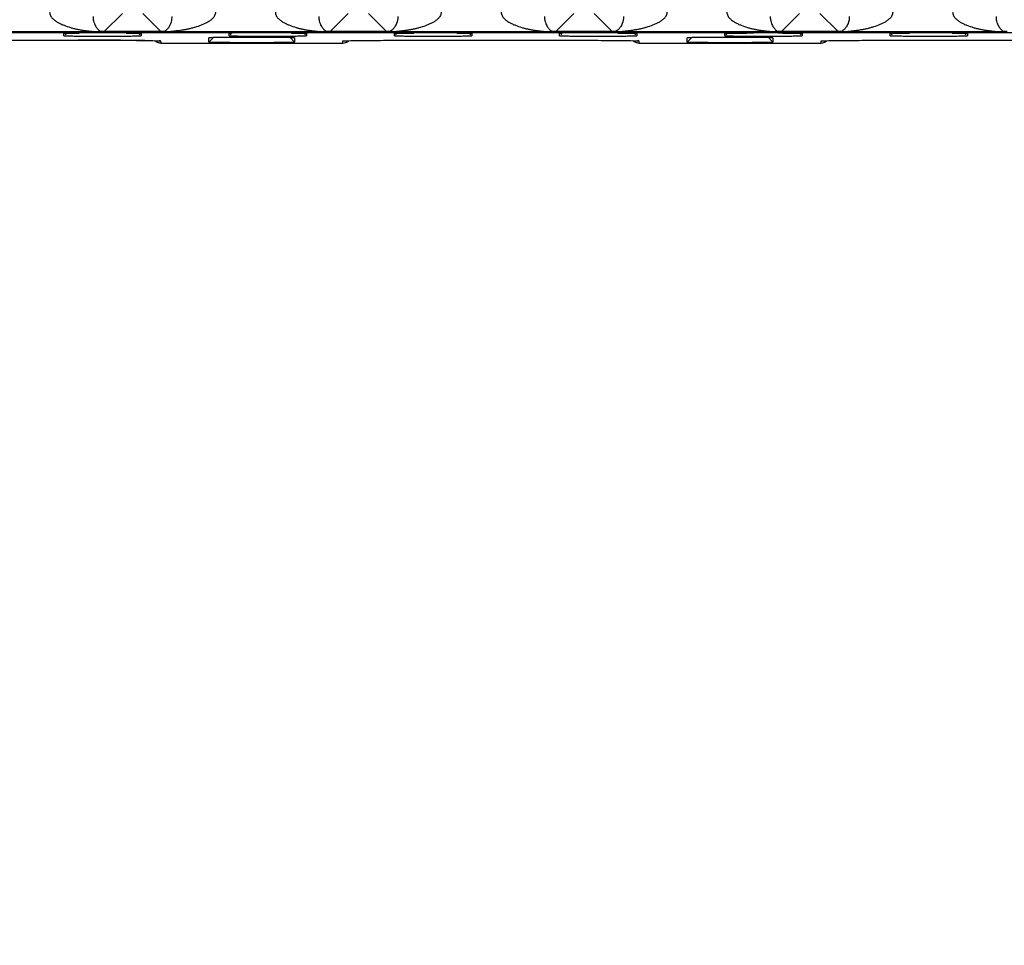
# Model space of a CAD drawing. Header units: inches. Extents: x 0 to 34, y 0 to 22.
# Tile 31 of 57: x 19.6 to 21.8, y 7.2 to 9.4. Entities that reach past the tile are written whole.
import ezdxf

# ---------------------------------------------------------------- set-up
doc = ezdxf.new("R2010")
doc.units = ezdxf.units.IN
doc.header["$LTSCALE"] = 1.87
doc.header["$MEASUREMENT"] = 0
doc.layers.get('0').update_dxf_attribs({"linetype": 'CONTINUOUS'})
doc.layers.add('DIMENSIONS', color=7, linetype='CONTINUOUS')
doc.styles.get("Standard").update_dxf_attribs({"font": 'txt', "width": 0.8})
doc.dimstyles.new('DIMSTYLE_1', dxfattribs={"dimtxt": 0.125, "dimasz": 0.18, "dimexe": 0.125, "dimexo": 0.0625, "dimgap": 0.09, "dimtad": 0, "dimtih": 1, "dimtoh": 1, "dimzin": 4, "dimdsep": 46, "dimtxsty": 'STANDARD', "dimblk": '_FILLED', "dimblk1": '_FILLED', "dimblk2": '_FILLED', "dimcen": 0.09, "dimadec": 0, "dimazin": 0, "dimtp": 0.01, "dimtm": 0.01, "dimtfac": 1, "dimtofl": 0, "dimtmove": 0, "dimatfit": 3, "dimldrblk": '_FILLED', "dimfxl": 1, "dimtolj": 1, "dimtzin": 4, "dimarcsym": 0})

# ---------------------------------------------------------------- blocks, each defined once
blk = doc.blocks.new('*D8')
at = {"layer": 'DIMENSIONS', "color": 2, "linetype": 'CONTINUOUS'}
blk.add_line((22.9515, 10.0716), (22.9515, 8.6368), dxfattribs=at)
at = {"layer": 'DIMENSIONS', "color": 2, "linetype": 'CONTINUOUS', "insert": (22.889, 8.5743), "char_height": 0.125, "width": 1.325, "attachment_point": 3, "rotation": 90, "line_spacing_factor": 0.9}
blk.add_mtext('14.16{\\Ftxt.shx;\\W1.000000;\\H0.125000; }[359.7]', dxfattribs=at)
blk = doc.blocks.new('_FILLED')
at = {"color": 0, "linetype": 'BYBLOCK'}
blk.add_solid([(0, 0), (-1, 0.174), (-1, -0.174)], dxfattribs=at)
blk = doc.blocks.new('*D9')
at = {"layer": 'DIMENSIONS', "color": 2, "linetype": 'CONTINUOUS'}
blk.add_line((23.9905, 10.8716), (23.9905, 8.6368), dxfattribs=at)
at = {"layer": 'DIMENSIONS', "color": 2, "linetype": 'CONTINUOUS', "insert": (23.928, 8.5743), "char_height": 0.125, "width": 1.325, "attachment_point": 3, "rotation": 90, "line_spacing_factor": 0.9}
blk.add_mtext('15.20{\\Ftxt.shx;\\W1.000000;\\H0.125000; }[386.1]', dxfattribs=at)

msp = doc.modelspace()

# ---------------------------------------------------------------- linework, layer by layer
at = {"color": 7, "linetype": 'CONTINUOUS'}
for p, q in [((19.7712, 9.3513), (19.8128, 9.3929)), ((19.8596, 9.3929), (19.9012, 9.3513)), ((20.2904, 9.3513), (20.3321, 9.3929)), ((20.3788, 9.3929), (20.4204, 9.3513)), ((20.8097, 9.3513), (20.8513, 9.3929)), ((20.898, 9.3929), (20.9397, 9.3513)), ((21.3289, 9.3513), (21.3705, 9.3929)), ((21.4173, 9.3929), (21.4589, 9.3513)), ((8.8888, 9.3491), (24.5821, 9.3491)), ((19.3966, 9.3312), (19.7955, 9.331)), ((19.7474, 9.3508), (19.4058, 9.3508)), ((19.6817, 9.3465), (19.6785, 9.3463)), ((19.6785, 9.3414), (19.6785, 9.3463)), ((19.6837, 9.3466), (19.681, 9.3439)), ((19.7137, 9.3469), (19.6817, 9.3465)), ((19.763, 9.351), (19.7474, 9.3508)), ((19.7712, 9.3513), (19.763, 9.351)), ((19.9012, 9.3513), (19.7712, 9.3513)), ((19.7955, 9.331), (19.8452, 9.3307)), ((19.8452, 9.3307), (19.8719, 9.3304)), ((19.8539, 9.3439), (19.8512, 9.3466)), ((19.8563, 9.3463), (19.8563, 9.3414)), ((19.9081, 9.3511), (19.9012, 9.3513)), ((19.925, 9.3508), (19.9094, 9.351)), ((20.2666, 9.3508), (19.925, 9.3508)), ((20.0222, 9.3371), (20.012, 9.3271)), ((20.0181, 9.337), (20.012, 9.3367)), ((20.012, 9.3271), (20.012, 9.3367)), ((20.012, 9.3367), (20.012, 9.3367)), ((20.0617, 9.3465), (20.0585, 9.3463)), ((20.0585, 9.3414), (20.0585, 9.3463)), ((20.0637, 9.3466), (20.061, 9.3439)), ((20.1986, 9.3371), (20.2088, 9.3271)), ((20.2088, 9.3367), (20.2088, 9.3367)), ((20.2088, 9.3367), (20.2088, 9.3271)), ((20.2339, 9.3439), (20.2312, 9.3466)), ((20.2363, 9.3463), (20.2363, 9.3414)), ((20.2823, 9.351), (20.2666, 9.3508)), ((20.2904, 9.3513), (20.2823, 9.351)), ((20.4204, 9.3513), (20.2904, 9.3513)), ((20.3484, 9.3304), (20.369, 9.3306)), ((20.369, 9.3306), (20.4136, 9.331)), ((20.4136, 9.331), (20.4966, 9.3312)), ((20.4273, 9.3511), (20.4204, 9.3513)), ((20.4443, 9.3508), (20.4286, 9.351)), ((20.4417, 9.3465), (20.4385, 9.3463)), ((20.4385, 9.3414), (20.4385, 9.3463)), ((20.4437, 9.3466), (20.441, 9.3439)), ((20.4834, 9.347), (20.4417, 9.3465)), ((20.7858, 9.3508), (20.4443, 9.3508)), ((20.4702, 9.3312), (20.51, 9.3312)), ((20.4732, 9.3408), (20.4829, 9.3408)), ((20.4966, 9.3312), (20.8955, 9.331)), ((20.6139, 9.3439), (20.6112, 9.3466)), ((20.6163, 9.3463), (20.6163, 9.3414)), ((20.8015, 9.351), (20.7858, 9.3508)), ((20.8097, 9.3513), (20.8015, 9.351)), ((20.9397, 9.3513), (20.8097, 9.3513)), ((20.8108, 9.3312), (20.8506, 9.3312)), ((20.8217, 9.3465), (20.8185, 9.3463)), ((20.8185, 9.3414), (20.8185, 9.3463)), ((20.8237, 9.3466), (20.821, 9.3439)), ((20.8955, 9.331), (20.9452, 9.3307)), ((20.9465, 9.3511), (20.9397, 9.3513)), ((20.9452, 9.3307), (20.97, 9.3304)), ((20.9635, 9.3508), (20.9479, 9.351)), ((20.9617, 9.3469), (20.952, 9.347)), ((21.3051, 9.3508), (20.9635, 9.3508)), ((20.9939, 9.3439), (20.9912, 9.3466)), ((20.9955, 9.3413), (20.9963, 9.3414)), ((20.9963, 9.3463), (20.9963, 9.3414)), ((21.1222, 9.3371), (21.112, 9.3271)), ((21.1181, 9.337), (21.112, 9.3367)), ((21.112, 9.3367), (21.112, 9.3367)), ((21.112, 9.3271), (21.112, 9.3367)), ((21.2017, 9.3465), (21.1985, 9.3463)), ((21.1985, 9.3414), (21.1985, 9.3463)), ((21.2037, 9.3466), (21.201, 9.3439)), ((21.2434, 9.347), (21.2017, 9.3465)), ((21.2332, 9.3408), (21.2429, 9.3408)), ((21.278, 9.3374), (21.2693, 9.3374)), ((21.2986, 9.3371), (21.3088, 9.3271)), ((21.3207, 9.351), (21.3051, 9.3508)), ((21.3088, 9.3367), (21.3088, 9.3367)), ((21.3088, 9.3367), (21.3088, 9.3271)), ((21.3289, 9.3513), (21.3207, 9.351)), ((21.4589, 9.3513), (21.3289, 9.3513)), ((21.3739, 9.3439), (21.3712, 9.3466)), ((21.3763, 9.3463), (21.3763, 9.3414)), ((21.4484, 9.3304), (21.469, 9.3306)), ((21.4657, 9.3511), (21.4589, 9.3513)), ((21.4827, 9.3508), (21.4671, 9.351)), ((21.469, 9.3306), (21.5136, 9.331)), ((21.8243, 9.3508), (21.4827, 9.3508)), ((21.5136, 9.331), (21.5966, 9.3312)), ((21.5794, 9.3464), (21.5785, 9.3463)), ((21.5785, 9.3414), (21.5785, 9.3463)), ((21.5817, 9.3465), (21.5794, 9.3464)), ((21.5837, 9.3466), (21.581, 9.3439)), ((21.6234, 9.347), (21.5817, 9.3465)), ((21.5898, 9.3312), (21.61, 9.3312)), ((21.5966, 9.3312), (21.9955, 9.331)), ((21.6132, 9.3408), (21.6229, 9.3408)), ((21.7539, 9.3439), (21.7512, 9.3466)), ((21.7563, 9.3463), (21.7563, 9.3414)), ((21.84, 9.351), (21.8243, 9.3508)), ((21.8481, 9.3513), (21.84, 9.351)), ((19.8645, 9.3305), (19.889, 9.3301)), ((19.8719, 9.3304), (19.8832, 9.3302)), ((19.8832, 9.3302), (19.8883, 9.3301)), ((19.8883, 9.3301), (19.8914, 9.33)), ((19.889, 9.3301), (19.8965, 9.3299)), ((19.8914, 9.33), (19.8939, 9.33)), ((19.8965, 9.3299), (19.9008, 9.3295)), ((19.8973, 9.3298), (19.8975, 9.3298)), ((19.9008, 9.3295), (19.8975, 9.3298)), ((19.9008, 9.3295), (19.9009, 9.3245)), ((19.9009, 9.3245), (20.3199, 9.3245)), ((20.32, 9.3295), (20.3231, 9.3298)), ((20.32, 9.3245), (20.32, 9.3295)), ((20.3244, 9.3299), (20.3248, 9.3299)), ((20.3253, 9.3299), (20.3265, 9.33)), ((20.3265, 9.33), (20.3287, 9.33)), ((20.3287, 9.33), (20.3322, 9.3301)), ((20.3318, 9.3301), (20.3563, 9.3305)), ((20.3322, 9.3301), (20.338, 9.3302)), ((20.338, 9.3302), (20.3484, 9.3304)), ((20.9645, 9.3305), (20.989, 9.3301)), ((20.97, 9.3304), (20.9818, 9.3303)), ((20.9818, 9.3303), (20.9883, 9.3301)), ((20.9883, 9.3301), (20.9914, 9.33)), ((20.989, 9.3301), (20.9965, 9.3299)), ((20.9914, 9.33), (20.9939, 9.33)), ((20.9965, 9.3299), (21.0008, 9.3295)), ((20.9969, 9.3298), (20.9973, 9.3298)), ((20.9973, 9.3298), (20.9975, 9.3298)), ((21.0008, 9.3295), (20.9975, 9.3298)), ((21.0008, 9.3295), (21.0009, 9.3245)), ((21.0009, 9.3245), (21.4199, 9.3245)), ((21.42, 9.3295), (21.4231, 9.3298)), ((21.42, 9.3245), (21.42, 9.3295)), ((21.4244, 9.3299), (21.4248, 9.3299)), ((21.4253, 9.3299), (21.4265, 9.33)), ((21.4265, 9.33), (21.4287, 9.33)), ((21.4287, 9.33), (21.4322, 9.3301)), ((21.4318, 9.3301), (21.4563, 9.3305)), ((21.4322, 9.3301), (21.438, 9.3302)), ((21.438, 9.3302), (21.4484, 9.3304))]:
    msp.add_line(p, q, dxfattribs=at)
for points in [[(19.8939, 9.33), (19.8953, 9.3299), (19.8959, 9.3299)], [(19.8964, 9.3299), (19.8969, 9.3298), (19.8973, 9.3298)], [(20.3227, 9.3298), (20.3227, 9.3298), (20.3227, 9.3298), (20.3228, 9.3298), (20.323, 9.3298), (20.3233, 9.3298), (20.3236, 9.3298), (20.324, 9.3298)], [(20.9939, 9.33), (20.9953, 9.3299), (20.9959, 9.3299), (20.9964, 9.3299)], [(21.4227, 9.3298), (21.4227, 9.3298), (21.4227, 9.3298), (21.4228, 9.3298), (21.423, 9.3298), (21.4233, 9.3298), (21.4236, 9.3298), (21.424, 9.3298)]]:
    msp.add_lwpolyline(points, dxfattribs=at)
for centre, radius, start, end in [((19.712, -9.9585), 19.2897, 89.67172, 90.00344), ((19.7675, 18.4765), 9.1359, 269.65964, 270.33688), ((19.7842, 9.383), 0.0383, 234.6961, 236.482), ((19.7715, 1.0738), 8.2572, 89.35434, 89.64592), ((19.8983, 9.1131), 0.2382, 87.3274, 87.6485), ((20.1475, 18.4765), 9.1359, 269.65964, 270.33688), ((20.1113, 0.0155), 9.3221, 89.59007, 90.10783), ((20.3034, 9.383), 0.0383, 234.6961, 236.482), ((20.4175, 9.1131), 0.2382, 87.3274, 87.6485), ((20.4005, 9.3914), 0.0491, 304.8391, 306.1445), ((20.527, 18.614), 9.2733, 269.72729, 270.33479), ((20.8226, 9.383), 0.0383, 234.6961, 236.482), ((20.9075, 18.4765), 9.1359, 269.65964, 270.33688), ((20.9367, 9.1131), 0.2382, 87.3274, 87.6485), ((20.9198, 9.3914), 0.0491, 304.8391, 306.1445), ((21.2104, -1.3223), 10.6599, 89.78828, 90.1489), ((21.2837, 17.5391), 8.1984, 269.71464, 269.94318), ((21.2833, 1.1441), 8.203, 90.13005, 90.27871), ((21.2241, 2.3579), 6.9797, 89.62939, 89.78958), ((21.2874, 19.4245), 10.0838, 269.93252, 270.0635), ((21.2884, 18.698), 9.3574, 270.06257, 270.20013), ((21.3419, 9.383), 0.0383, 234.6961, 236.482), ((21.2968, 16.2259), 6.8852, 270.20195, 270.36925), ((21.2996, 3.0231), 6.324, 89.6191, 89.79966), ((21.456, 9.1131), 0.2382, 87.3274, 87.6485), ((21.439, 9.3914), 0.0491, 304.8391, 306.1445), ((21.6341, 12.6693), 3.3285, 269.361, 269.6396), ((21.667, 18.614), 9.2733, 269.72729, 270.33479), ((21.8611, 9.383), 0.0383, 234.6961, 236.482), ((20.3199, 9.3443), 0.0197, 270.0539, 309.0002), ((21.4199, 9.3443), 0.0197, 270.0539, 309.0002)]:
    msp.add_arc(centre, radius, start, end, dxfattribs=at)
for points, knots in [([(19.6455, 9.3957), (19.6456, 9.3943), (19.646, 9.3916), (19.6473, 9.3878), (19.6494, 9.3843), (19.652, 9.3813), (19.6549, 9.3787), (19.658, 9.3763), (19.6612, 9.374), (19.6656, 9.3714), (19.6714, 9.3684), (19.6809, 9.3645), (19.6906, 9.3612), (19.7005, 9.3585), (19.7079, 9.3567), (19.7154, 9.3553), (19.7217, 9.3542), (19.7267, 9.3535), (19.7305, 9.353), (19.7336, 9.3526), (19.7361, 9.3524), (19.738, 9.3521), (19.7398, 9.3519), (19.7416, 9.3518), (19.7434, 9.3516), (19.7448, 9.3514), (19.7459, 9.3513), (19.7465, 9.3512), (19.747, 9.3511), (19.7473, 9.3511), (19.7476, 9.3511), (19.7478, 9.351), (19.748, 9.351), (19.7481, 9.351), (19.7482, 9.3509), (19.7481, 9.3509), (19.748, 9.3509), (19.7479, 9.3508), (19.7476, 9.3508), (19.7475, 9.3508), (19.7474, 9.3508)], [0, 0, 0, 0, 0.034184, 0.068107, 0.101417, 0.134501, 0.167554, 0.200324, 0.232873, 0.265324, 0.330141, 0.394815, 0.52358, 0.587655, 0.651607, 0.715525, 0.779474, 0.811471, 0.843427, 0.875207, 0.890974, 0.906611, 0.922067, 0.937273, 0.952095, 0.966209, 0.972861, 0.979138, 0.982111, 0.984926, 0.987478, 0.989653, 0.991342, 0.992435, 0.992864, 0.99329, 0.994287, 0.995796, 0.997731, 1, 1, 1, 1]), ([(19.7454, 9.3854), (19.7453, 9.3821), (19.7459, 9.3766), (19.7484, 9.3683), (19.7522, 9.3613), (19.7571, 9.3556), (19.7605, 9.3528), (19.7621, 9.3517)], [0, 0, 0, 0, 0.252533, 0.419891, 0.665829, 0.853197, 1, 1, 1, 1]), ([(19.9229, 9.3665), (19.924, 9.3688), (19.9263, 9.3749), (19.9271, 9.3814), (19.927, 9.3854)], [0, 0, 0, 0, 0.387428, 1, 1, 1, 1]), ([(20.0269, 9.3957), (20.0268, 9.3943), (20.0264, 9.3916), (20.0251, 9.3878), (20.0231, 9.3843), (20.0204, 9.3814), (20.0175, 9.3787), (20.0135, 9.3755), (20.008, 9.372), (20.0011, 9.3685), (19.9917, 9.3645), (19.9819, 9.3612), (19.972, 9.3586), (19.9646, 9.3568), (19.9571, 9.3553), (19.9496, 9.3541), (19.9434, 9.3532), (19.9391, 9.3526), (19.9366, 9.3523), (19.9348, 9.3521), (19.9329, 9.3519), (19.9312, 9.3517), (19.9294, 9.3515), (19.9277, 9.3513), (19.9264, 9.3512), (19.9255, 9.3511), (19.925, 9.351), (19.9247, 9.351), (19.9245, 9.351), (19.9243, 9.3509), (19.9243, 9.3509), (19.9242, 9.3509), (19.9242, 9.3509), (19.9242, 9.3509), (19.9242, 9.3509), (19.9243, 9.3508), (19.9244, 9.3508), (19.9246, 9.3508), (19.9249, 9.3508), (19.925, 9.3508)], [0, 0, 0, 0, 0.03416, 0.067943, 0.101122, 0.134216, 0.167172, 0.199792, 0.26468, 0.329425, 0.393962, 0.522631, 0.586801, 0.65083, 0.714682, 0.778281, 0.841453, 0.872763, 0.888312, 0.90375, 0.919054, 0.934144, 0.949034, 0.963235, 0.97657, 0.982902, 0.985736, 0.988218, 0.99025, 0.991737, 0.992247, 0.99259, 0.992767, 0.992894, 0.993187, 0.993674, 0.994347, 0.995192, 1, 1, 1, 1]), ([(20.1647, 9.3957), (20.1648, 9.3943), (20.1652, 9.3916), (20.1666, 9.3878), (20.1686, 9.3843), (20.1712, 9.3813), (20.1742, 9.3787), (20.1772, 9.3763), (20.1804, 9.374), (20.1849, 9.3714), (20.1906, 9.3684), (20.2001, 9.3645), (20.2098, 9.3612), (20.2197, 9.3585), (20.2271, 9.3567), (20.2346, 9.3553), (20.2409, 9.3542), (20.246, 9.3535), (20.2497, 9.353), (20.2529, 9.3526), (20.2554, 9.3524), (20.2572, 9.3521), (20.2591, 9.3519), (20.2609, 9.3518), (20.2626, 9.3516), (20.264, 9.3514), (20.2651, 9.3513), (20.2657, 9.3512), (20.2662, 9.3511), (20.2665, 9.3511), (20.2668, 9.3511), (20.2671, 9.351), (20.2673, 9.351), (20.2674, 9.351), (20.2675, 9.3509), (20.2674, 9.3509), (20.2673, 9.3509), (20.2671, 9.3508), (20.2669, 9.3508), (20.2667, 9.3508), (20.2666, 9.3508)], [0, 0, 0, 0, 0.034184, 0.068107, 0.101417, 0.134501, 0.167554, 0.200324, 0.232873, 0.265324, 0.330141, 0.394815, 0.52358, 0.587655, 0.651607, 0.715525, 0.779474, 0.811471, 0.843427, 0.875207, 0.890974, 0.906611, 0.922067, 0.937273, 0.952095, 0.966209, 0.972861, 0.979138, 0.982111, 0.984926, 0.987478, 0.989653, 0.991342, 0.992435, 0.992864, 0.99329, 0.994287, 0.995796, 0.997731, 1, 1, 1, 1]), ([(20.2646, 9.3854), (20.2645, 9.3821), (20.2651, 9.3766), (20.2677, 9.3683), (20.2714, 9.3613), (20.2763, 9.3556), (20.2797, 9.3528), (20.2813, 9.3517)], [0, 0, 0, 0, 0.252533, 0.419891, 0.665829, 0.853197, 1, 1, 1, 1]), ([(20.4463, 9.3854), (20.4464, 9.38), (20.4448, 9.3712), (20.4395, 9.3613), (20.4344, 9.3555), (20.431, 9.3528), (20.4295, 9.3517)], [0, 0, 0, 0, 0.416761, 0.66561, 0.857323, 1, 1, 1, 1]), ([(20.5462, 9.3957), (20.5461, 9.3943), (20.5456, 9.3916), (20.5444, 9.3878), (20.5423, 9.3843), (20.5397, 9.3814), (20.5368, 9.3787), (20.5327, 9.3755), (20.5272, 9.372), (20.5203, 9.3685), (20.5109, 9.3645), (20.5011, 9.3612), (20.4913, 9.3586), (20.4838, 9.3568), (20.4763, 9.3553), (20.4689, 9.3541), (20.4626, 9.3532), (20.4583, 9.3526), (20.4558, 9.3523), (20.454, 9.3521), (20.4522, 9.3519), (20.4504, 9.3517), (20.4486, 9.3515), (20.447, 9.3513), (20.4456, 9.3512), (20.4447, 9.3511), (20.4443, 9.351), (20.444, 9.351), (20.4437, 9.351), (20.4436, 9.3509), (20.4435, 9.3509), (20.4435, 9.3509), (20.4434, 9.3509), (20.4434, 9.3509), (20.4435, 9.3509), (20.4435, 9.3508), (20.4436, 9.3508), (20.4439, 9.3508), (20.4441, 9.3508), (20.4443, 9.3508)], [0, 0, 0, 0, 0.03416, 0.067943, 0.101122, 0.134216, 0.167172, 0.199792, 0.26468, 0.329425, 0.393962, 0.522631, 0.586801, 0.65083, 0.714682, 0.778281, 0.841453, 0.872763, 0.888312, 0.90375, 0.919054, 0.934144, 0.949034, 0.963235, 0.97657, 0.982902, 0.985736, 0.988218, 0.99025, 0.991737, 0.992247, 0.99259, 0.992767, 0.992894, 0.993187, 0.993674, 0.994347, 0.995192, 1, 1, 1, 1]), ([(20.6839, 9.3957), (20.684, 9.3943), (20.6845, 9.3916), (20.6858, 9.3878), (20.6879, 9.3843), (20.6905, 9.3813), (20.6934, 9.3787), (20.6965, 9.3763), (20.6997, 9.374), (20.7041, 9.3714), (20.7099, 9.3684), (20.7193, 9.3645), (20.7291, 9.3612), (20.7389, 9.3585), (20.7464, 9.3567), (20.7539, 9.3553), (20.7601, 9.3542), (20.7652, 9.3535), (20.769, 9.353), (20.7721, 9.3526), (20.7746, 9.3524), (20.7765, 9.3521), (20.7783, 9.3519), (20.7801, 9.3518), (20.7818, 9.3516), (20.7832, 9.3514), (20.7843, 9.3513), (20.7849, 9.3512), (20.7854, 9.3511), (20.7857, 9.3511), (20.786, 9.3511), (20.7863, 9.351), (20.7865, 9.351), (20.7866, 9.351), (20.7867, 9.3509), (20.7866, 9.3509), (20.7865, 9.3509), (20.7863, 9.3508), (20.7861, 9.3508), (20.7859, 9.3508), (20.7858, 9.3508)], [0, 0, 0, 0, 0.034184, 0.068107, 0.101417, 0.134501, 0.167554, 0.200324, 0.232873, 0.265324, 0.330141, 0.394815, 0.52358, 0.587655, 0.651607, 0.715525, 0.779474, 0.811471, 0.843427, 0.875207, 0.890974, 0.906611, 0.922067, 0.937273, 0.952095, 0.966209, 0.972861, 0.979138, 0.982111, 0.984926, 0.987478, 0.989653, 0.991342, 0.992435, 0.992864, 0.99329, 0.994287, 0.995796, 0.997731, 1, 1, 1, 1]), ([(20.7838, 9.3854), (20.7838, 9.3821), (20.7843, 9.3766), (20.7869, 9.3683), (20.7906, 9.3613), (20.7956, 9.3556), (20.799, 9.3528), (20.8005, 9.3517)], [0, 0, 0, 0, 0.252533, 0.419891, 0.665829, 0.853197, 1, 1, 1, 1]), ([(20.9655, 9.3854), (20.9656, 9.38), (20.964, 9.3712), (20.9587, 9.3613), (20.9536, 9.3555), (20.9503, 9.3528), (20.9488, 9.3517)], [0, 0, 0, 0, 0.416761, 0.66561, 0.857323, 1, 1, 1, 1]), ([(21.0654, 9.3957), (21.0653, 9.3943), (21.0649, 9.3916), (21.0636, 9.3878), (21.0615, 9.3843), (21.0589, 9.3814), (21.056, 9.3787), (21.0519, 9.3755), (21.0465, 9.372), (21.0396, 9.3685), (21.0301, 9.3645), (21.0204, 9.3612), (21.0105, 9.3586), (21.003, 9.3568), (20.9956, 9.3553), (20.9881, 9.3541), (20.9819, 9.3532), (20.9775, 9.3526), (20.9751, 9.3523), (20.9732, 9.3521), (20.9714, 9.3519), (20.9696, 9.3517), (20.9679, 9.3515), (20.9662, 9.3513), (20.9648, 9.3512), (20.964, 9.3511), (20.9635, 9.351), (20.9632, 9.351), (20.963, 9.351), (20.9628, 9.3509), (20.9627, 9.3509), (20.9627, 9.3509), (20.9627, 9.3509), (20.9627, 9.3509), (20.9627, 9.3509), (20.9628, 9.3508), (20.9628, 9.3508), (20.9631, 9.3508), (20.9633, 9.3508), (20.9635, 9.3508)], [0, 0, 0, 0, 0.03416, 0.067943, 0.101122, 0.134216, 0.167172, 0.199792, 0.26468, 0.329425, 0.393962, 0.522631, 0.586801, 0.65083, 0.714682, 0.778281, 0.841453, 0.872763, 0.888312, 0.90375, 0.919054, 0.934144, 0.949034, 0.963235, 0.97657, 0.982902, 0.985736, 0.988218, 0.99025, 0.991737, 0.992247, 0.99259, 0.992767, 0.992894, 0.993187, 0.993674, 0.994347, 0.995192, 1, 1, 1, 1]), ([(21.2032, 9.3957), (21.2033, 9.3943), (21.2037, 9.3916), (21.205, 9.3878), (21.2071, 9.3843), (21.2097, 9.3813), (21.2126, 9.3787), (21.2157, 9.3763), (21.2189, 9.374), (21.2233, 9.3714), (21.2291, 9.3684), (21.2386, 9.3645), (21.2483, 9.3612), (21.2582, 9.3585), (21.2656, 9.3567), (21.2731, 9.3553), (21.2794, 9.3542), (21.2844, 9.3535), (21.2882, 9.353), (21.2913, 9.3526), (21.2938, 9.3524), (21.2957, 9.3521), (21.2975, 9.3519), (21.2993, 9.3518), (21.3011, 9.3516), (21.3025, 9.3514), (21.3035, 9.3513), (21.3042, 9.3512), (21.3047, 9.3511), (21.305, 9.3511), (21.3053, 9.3511), (21.3055, 9.351), (21.3057, 9.351), (21.3058, 9.351), (21.3059, 9.3509), (21.3058, 9.3509), (21.3057, 9.3509), (21.3056, 9.3508), (21.3053, 9.3508), (21.3052, 9.3508), (21.3051, 9.3508)], [0, 0, 0, 0, 0.034184, 0.068107, 0.101417, 0.134501, 0.167554, 0.200324, 0.232873, 0.265324, 0.330141, 0.394815, 0.52358, 0.587655, 0.651607, 0.715525, 0.779474, 0.811471, 0.843427, 0.875207, 0.890974, 0.906611, 0.922067, 0.937273, 0.952095, 0.966209, 0.972861, 0.979138, 0.982111, 0.984926, 0.987478, 0.989653, 0.991342, 0.992435, 0.992864, 0.99329, 0.994287, 0.995796, 0.997731, 1, 1, 1, 1]), ([(21.3031, 9.3854), (21.303, 9.3821), (21.3036, 9.3766), (21.3061, 9.3683), (21.3099, 9.3613), (21.3148, 9.3556), (21.3182, 9.3528), (21.3197, 9.3517)], [0, 0, 0, 0, 0.252533, 0.419891, 0.665829, 0.853197, 1, 1, 1, 1]), ([(21.4847, 9.3854), (21.4849, 9.38), (21.4832, 9.3712), (21.4779, 9.3613), (21.4729, 9.3555), (21.4695, 9.3528), (21.468, 9.3517)], [0, 0, 0, 0, 0.416761, 0.66561, 0.857323, 1, 1, 1, 1]), ([(21.5846, 9.3957), (21.5845, 9.3943), (21.5841, 9.3916), (21.5828, 9.3878), (21.5808, 9.3843), (21.5781, 9.3814), (21.5752, 9.3787), (21.5712, 9.3755), (21.5657, 9.372), (21.5588, 9.3685), (21.5494, 9.3645), (21.5396, 9.3612), (21.5297, 9.3586), (21.5223, 9.3568), (21.5148, 9.3553), (21.5073, 9.3541), (21.5011, 9.3532), (21.4967, 9.3526), (21.4943, 9.3523), (21.4925, 9.3521), (21.4906, 9.3519), (21.4888, 9.3517), (21.4871, 9.3515), (21.4854, 9.3513), (21.4841, 9.3512), (21.4832, 9.3511), (21.4827, 9.351), (21.4824, 9.351), (21.4822, 9.351), (21.482, 9.3509), (21.4819, 9.3509), (21.4819, 9.3509), (21.4819, 9.3509), (21.4819, 9.3509), (21.4819, 9.3509), (21.482, 9.3508), (21.4821, 9.3508), (21.4823, 9.3508), (21.4826, 9.3508), (21.4827, 9.3508)], [0, 0, 0, 0, 0.03416, 0.067943, 0.101122, 0.134216, 0.167172, 0.199792, 0.26468, 0.329425, 0.393962, 0.522631, 0.586801, 0.65083, 0.714682, 0.778281, 0.841453, 0.872763, 0.888312, 0.90375, 0.919054, 0.934144, 0.949034, 0.963235, 0.97657, 0.982902, 0.985736, 0.988218, 0.99025, 0.991737, 0.992247, 0.99259, 0.992767, 0.992894, 0.993187, 0.993674, 0.994347, 0.995192, 1, 1, 1, 1]), ([(21.7224, 9.3957), (21.7225, 9.3943), (21.7229, 9.3916), (21.7243, 9.3878), (21.7263, 9.3843), (21.7289, 9.3813), (21.7318, 9.3787), (21.7349, 9.3763), (21.7381, 9.374), (21.7426, 9.3714), (21.7483, 9.3684), (21.7578, 9.3645), (21.7675, 9.3612), (21.7774, 9.3585), (21.7848, 9.3567), (21.7923, 9.3553), (21.7986, 9.3542), (21.8036, 9.3535), (21.8074, 9.353), (21.8106, 9.3526), (21.8131, 9.3524), (21.8149, 9.3521), (21.8168, 9.3519), (21.8186, 9.3518), (21.8203, 9.3516), (21.8217, 9.3514), (21.8228, 9.3513), (21.8234, 9.3512), (21.8239, 9.3511), (21.8242, 9.3511), (21.8245, 9.3511), (21.8248, 9.351), (21.825, 9.351), (21.8251, 9.351), (21.8252, 9.3509), (21.8251, 9.3509), (21.825, 9.3509), (21.8248, 9.3508), (21.8246, 9.3508), (21.8244, 9.3508), (21.8243, 9.3508)], [0, 0, 0, 0, 0.034184, 0.068107, 0.101417, 0.134501, 0.167554, 0.200324, 0.232873, 0.265324, 0.330141, 0.394815, 0.52358, 0.587655, 0.651607, 0.715525, 0.779474, 0.811471, 0.843427, 0.875207, 0.890974, 0.906611, 0.922067, 0.937273, 0.952095, 0.966209, 0.972861, 0.979138, 0.982111, 0.984926, 0.987478, 0.989653, 0.991342, 0.992435, 0.992864, 0.99329, 0.994287, 0.995796, 0.997731, 1, 1, 1, 1]), ([(21.8223, 9.3854), (21.8222, 9.3821), (21.8228, 9.3766), (21.8254, 9.3683), (21.8291, 9.3613), (21.834, 9.3556), (21.8374, 9.3528), (21.839, 9.3517)], [0, 0, 0, 0, 0.252533, 0.419891, 0.665829, 0.853197, 1, 1, 1, 1]), ([(19.9094, 9.351), (19.9104, 9.3517), (19.9126, 9.3534), (19.916, 9.3565), (19.9198, 9.3609), (19.9219, 9.3645), (19.9229, 9.3665)], [0, 0, 0, 0, 0.174426, 0.397014, 0.670638, 1, 1, 1, 1]), ([(19.6785, 9.3414), (19.6785, 9.3414), (19.6786, 9.3414), (19.6787, 9.3414), (19.6789, 9.3414), (19.6791, 9.3413), (19.6795, 9.3413), (19.68, 9.3413), (19.6809, 9.3412), (19.6822, 9.3412), (19.6838, 9.3412), (19.6856, 9.3411), (19.6878, 9.3411), (19.6901, 9.341), (19.6938, 9.341), (19.6989, 9.3409), (19.7058, 9.3409), (19.7106, 9.3408), (19.7132, 9.3408)], [0, 0, 0, 0, 0.001232, 0.004462, 0.009765, 0.017144, 0.026592, 0.038099, 0.067247, 0.104497, 0.149756, 0.202929, 0.263884, 0.332375, 0.408132, 0.580375, 0.778463, 1, 1, 1, 1]), ([(19.8212, 9.3408), (19.8238, 9.3408), (19.8287, 9.3409), (19.8356, 9.3409), (19.8408, 9.341), (19.8446, 9.341), (19.847, 9.3411), (19.8491, 9.3411), (19.851, 9.3412), (19.8526, 9.3412), (19.8539, 9.3412), (19.8548, 9.3413), (19.8554, 9.3413), (19.8557, 9.3413), (19.856, 9.3414), (19.8562, 9.3414), (19.8563, 9.3414), (19.8563, 9.3414), (19.8563, 9.3414)], [0, 0, 0, 0, 0.221336, 0.419348, 0.591601, 0.667386, 0.735913, 0.796908, 0.850121, 0.895416, 0.932696, 0.96187, 0.973387, 0.982844, 0.990229, 0.995537, 0.998769, 1, 1, 1, 1]), ([(19.8563, 9.3463), (19.8563, 9.3463), (19.8563, 9.3464), (19.8562, 9.3464), (19.856, 9.3464), (19.8557, 9.3464), (19.8554, 9.3464), (19.8548, 9.3465), (19.8539, 9.3465), (19.8526, 9.3466), (19.8511, 9.3466), (19.8492, 9.3466), (19.8471, 9.3467), (19.8447, 9.3467), (19.8411, 9.3468), (19.8359, 9.3468), (19.8291, 9.3469), (19.8242, 9.3469), (19.8217, 9.3469)], [0, 0, 0, 0, 0.001232, 0.004462, 0.009766, 0.017145, 0.026594, 0.038102, 0.067251, 0.104503, 0.149763, 0.202937, 0.263892, 0.332382, 0.408139, 0.58038, 0.778465, 1, 1, 1, 1]), ([(20.0937, 9.3376), (20.0783, 9.3376), (20.0571, 9.3375), (20.0318, 9.3373), (20.022, 9.3371), (20.0181, 9.337)], [0, 0, 0, 0, 0.611589, 0.842031, 1, 1, 1, 1]), ([(20.0585, 9.3414), (20.0585, 9.3414), (20.0586, 9.3414), (20.0587, 9.3414), (20.0589, 9.3414), (20.0591, 9.3413), (20.0595, 9.3413), (20.06, 9.3413), (20.0609, 9.3412), (20.0622, 9.3412), (20.0638, 9.3412), (20.0656, 9.3411), (20.0678, 9.3411), (20.0701, 9.341), (20.0738, 9.341), (20.0789, 9.3409), (20.0858, 9.3409), (20.0906, 9.3408), (20.0932, 9.3408)], [0, 0, 0, 0, 0.001232, 0.004462, 0.009765, 0.017144, 0.026592, 0.038099, 0.067247, 0.104497, 0.149756, 0.202929, 0.263884, 0.332375, 0.408132, 0.580375, 0.778463, 1, 1, 1, 1]), ([(20.2088, 9.3367), (20.2088, 9.3367), (20.2087, 9.3368), (20.2086, 9.3368), (20.2084, 9.3368), (20.2081, 9.3368), (20.2075, 9.3369), (20.2065, 9.3369), (20.2054, 9.337), (20.204, 9.337), (20.2024, 9.337), (20.1997, 9.3371), (20.1959, 9.3372), (20.1906, 9.3372), (20.1846, 9.3373), (20.1803, 9.3373), (20.178, 9.3374)], [0, 0, 0, 0, 0.0019, 0.005756, 0.011606, 0.019454, 0.041119, 0.070697, 0.108122, 0.153325, 0.206236, 0.266748, 0.409784, 0.580801, 0.778156, 1, 1, 1, 1]), ([(20.2012, 9.3408), (20.2038, 9.3408), (20.2087, 9.3409), (20.2156, 9.3409), (20.2208, 9.341), (20.2246, 9.341), (20.227, 9.3411), (20.2291, 9.3411), (20.231, 9.3412), (20.2326, 9.3412), (20.2339, 9.3412), (20.2348, 9.3413), (20.2354, 9.3413), (20.2357, 9.3413), (20.236, 9.3414), (20.2362, 9.3414), (20.2363, 9.3414), (20.2363, 9.3414), (20.2363, 9.3414)], [0, 0, 0, 0, 0.221336, 0.419348, 0.591601, 0.667386, 0.735913, 0.796908, 0.850121, 0.895416, 0.932696, 0.96187, 0.973387, 0.982844, 0.990229, 0.995537, 0.998769, 1, 1, 1, 1]), ([(20.2363, 9.3463), (20.2363, 9.3463), (20.2363, 9.3464), (20.2362, 9.3464), (20.236, 9.3464), (20.2357, 9.3464), (20.2354, 9.3464), (20.2348, 9.3465), (20.2339, 9.3465), (20.2326, 9.3466), (20.2311, 9.3466), (20.2292, 9.3466), (20.2271, 9.3467), (20.2247, 9.3467), (20.2211, 9.3468), (20.2159, 9.3468), (20.2091, 9.3469), (20.2042, 9.3469), (20.2017, 9.3469)], [0, 0, 0, 0, 0.001232, 0.004462, 0.009766, 0.017145, 0.026594, 0.038102, 0.067251, 0.104503, 0.149763, 0.202937, 0.263892, 0.332382, 0.408139, 0.58038, 0.778465, 1, 1, 1, 1]), ([(20.3563, 9.3305), (20.373, 9.3307), (20.411, 9.331), (20.4489, 9.3311), (20.4702, 9.3312)], [0, 0, 0, 0, 0.439739, 1, 1, 1, 1]), ([(20.4385, 9.3414), (20.4385, 9.3414), (20.4386, 9.3414), (20.4387, 9.3414), (20.4389, 9.3414), (20.4391, 9.3413), (20.4395, 9.3413), (20.44, 9.3413), (20.4409, 9.3412), (20.4422, 9.3412), (20.4438, 9.3412), (20.4456, 9.3411), (20.4478, 9.3411), (20.4501, 9.341), (20.4538, 9.341), (20.4589, 9.3409), (20.4658, 9.3409), (20.4706, 9.3408), (20.4732, 9.3408)], [0, 0, 0, 0, 0.001232, 0.004462, 0.009765, 0.017144, 0.026592, 0.038099, 0.067247, 0.104497, 0.149756, 0.202929, 0.263884, 0.332375, 0.408132, 0.580375, 0.778463, 1, 1, 1, 1]), ([(20.5812, 9.3408), (20.5838, 9.3408), (20.5887, 9.3409), (20.5956, 9.3409), (20.6008, 9.341), (20.6046, 9.341), (20.607, 9.3411), (20.6091, 9.3411), (20.611, 9.3412), (20.6126, 9.3412), (20.6139, 9.3412), (20.6148, 9.3413), (20.6154, 9.3413), (20.6157, 9.3413), (20.616, 9.3414), (20.6162, 9.3414), (20.6163, 9.3414), (20.6163, 9.3414), (20.6163, 9.3414)], [0, 0, 0, 0, 0.221336, 0.419348, 0.591601, 0.667386, 0.735913, 0.796908, 0.850121, 0.895416, 0.932696, 0.96187, 0.973387, 0.982844, 0.990229, 0.995537, 0.998769, 1, 1, 1, 1]), ([(20.6163, 9.3463), (20.6163, 9.3463), (20.6163, 9.3464), (20.6162, 9.3464), (20.616, 9.3464), (20.6157, 9.3464), (20.6154, 9.3464), (20.6148, 9.3465), (20.6139, 9.3465), (20.6126, 9.3466), (20.6111, 9.3466), (20.6092, 9.3466), (20.6071, 9.3467), (20.6047, 9.3467), (20.6011, 9.3468), (20.5959, 9.3468), (20.5891, 9.3469), (20.5842, 9.3469), (20.5817, 9.3469)], [0, 0, 0, 0, 0.001232, 0.004462, 0.009766, 0.017145, 0.026594, 0.038102, 0.067251, 0.104503, 0.149763, 0.202937, 0.263892, 0.332382, 0.408139, 0.58038, 0.778465, 1, 1, 1, 1]), ([(20.8185, 9.3414), (20.8185, 9.3414), (20.8186, 9.3414), (20.8187, 9.3414), (20.8189, 9.3414), (20.8191, 9.3413), (20.8195, 9.3413), (20.82, 9.3413), (20.8209, 9.3412), (20.8222, 9.3412), (20.8238, 9.3412), (20.8256, 9.3411), (20.8278, 9.3411), (20.8301, 9.341), (20.8338, 9.341), (20.8389, 9.3409), (20.8458, 9.3409), (20.8506, 9.3408), (20.8532, 9.3408)], [0, 0, 0, 0, 0.001232, 0.004462, 0.009765, 0.017144, 0.026592, 0.038099, 0.067247, 0.104497, 0.149756, 0.202929, 0.263884, 0.332375, 0.408132, 0.580375, 0.778463, 1, 1, 1, 1]), ([(20.8506, 9.3312), (20.8719, 9.3311), (20.9098, 9.331), (20.9478, 9.3307), (20.9645, 9.3305)], [0, 0, 0, 0, 0.560262, 1, 1, 1, 1]), ([(20.9612, 9.3408), (20.9654, 9.3408), (20.9731, 9.3409), (20.9832, 9.341), (20.9904, 9.3411), (20.9941, 9.3412), (20.9955, 9.3413)], [0, 0, 0, 0, 0.37213, 0.669872, 0.881954, 1, 1, 1, 1]), ([(20.9963, 9.3463), (20.9963, 9.3463), (20.9963, 9.3464), (20.9962, 9.3464), (20.996, 9.3464), (20.9957, 9.3464), (20.9954, 9.3464), (20.9948, 9.3465), (20.9939, 9.3465), (20.9926, 9.3466), (20.9911, 9.3466), (20.9892, 9.3466), (20.9871, 9.3467), (20.9847, 9.3467), (20.9811, 9.3468), (20.9759, 9.3468), (20.9691, 9.3469), (20.9642, 9.3469), (20.9617, 9.3469)], [0, 0, 0, 0, 0.001232, 0.004462, 0.009766, 0.017145, 0.026594, 0.038102, 0.067251, 0.104503, 0.149763, 0.202937, 0.263892, 0.332382, 0.408139, 0.58038, 0.778465, 1, 1, 1, 1]), ([(21.1827, 9.3376), (21.1695, 9.3375), (21.1514, 9.3374), (21.1299, 9.3372), (21.1215, 9.3371), (21.1181, 9.337)], [0, 0, 0, 0, 0.611015, 0.8398, 1, 1, 1, 1]), ([(21.1985, 9.3414), (21.1985, 9.3414), (21.1986, 9.3414), (21.1987, 9.3414), (21.1989, 9.3414), (21.1991, 9.3413), (21.1995, 9.3413), (21.2, 9.3413), (21.2009, 9.3412), (21.2022, 9.3412), (21.2038, 9.3412), (21.2056, 9.3411), (21.2078, 9.3411), (21.2101, 9.341), (21.2138, 9.341), (21.2189, 9.3409), (21.2258, 9.3409), (21.2306, 9.3408), (21.2332, 9.3408)], [0, 0, 0, 0, 0.001232, 0.004462, 0.009765, 0.017144, 0.026592, 0.038099, 0.067247, 0.104497, 0.149756, 0.202929, 0.263884, 0.332375, 0.408132, 0.580375, 0.778463, 1, 1, 1, 1]), ([(21.3088, 9.3367), (21.3088, 9.3367), (21.3087, 9.3368), (21.3086, 9.3368), (21.3084, 9.3368), (21.3081, 9.3368), (21.3075, 9.3369), (21.3065, 9.3369), (21.3054, 9.337), (21.304, 9.337), (21.3024, 9.337), (21.2997, 9.3371), (21.2959, 9.3372), (21.2906, 9.3372), (21.2846, 9.3373), (21.2803, 9.3373), (21.278, 9.3374)], [0, 0, 0, 0, 0.0019, 0.005756, 0.011606, 0.019454, 0.041119, 0.070697, 0.108122, 0.153325, 0.206236, 0.266748, 0.409784, 0.580801, 0.778156, 1, 1, 1, 1]), ([(21.3412, 9.3408), (21.3438, 9.3408), (21.3487, 9.3409), (21.3556, 9.3409), (21.3608, 9.341), (21.3646, 9.341), (21.367, 9.3411), (21.3691, 9.3411), (21.371, 9.3412), (21.3726, 9.3412), (21.3739, 9.3412), (21.3748, 9.3413), (21.3754, 9.3413), (21.3757, 9.3413), (21.376, 9.3414), (21.3762, 9.3414), (21.3763, 9.3414), (21.3763, 9.3414), (21.3763, 9.3414)], [0, 0, 0, 0, 0.221336, 0.419348, 0.591601, 0.667386, 0.735913, 0.796908, 0.850121, 0.895416, 0.932696, 0.96187, 0.973387, 0.982844, 0.990229, 0.995537, 0.998769, 1, 1, 1, 1]), ([(21.3763, 9.3463), (21.3763, 9.3463), (21.3763, 9.3464), (21.3762, 9.3464), (21.376, 9.3464), (21.3757, 9.3464), (21.3754, 9.3464), (21.3748, 9.3465), (21.3739, 9.3465), (21.3726, 9.3466), (21.3711, 9.3466), (21.3692, 9.3466), (21.3671, 9.3467), (21.3647, 9.3467), (21.3611, 9.3468), (21.3559, 9.3468), (21.3491, 9.3469), (21.3442, 9.3469), (21.3417, 9.3469)], [0, 0, 0, 0, 0.001232, 0.004462, 0.009766, 0.017145, 0.026594, 0.038102, 0.067251, 0.104503, 0.149763, 0.202937, 0.263892, 0.332382, 0.408139, 0.58038, 0.778465, 1, 1, 1, 1]), ([(21.4563, 9.3305), (21.4758, 9.3307), (21.5203, 9.331), (21.5648, 9.3312), (21.5898, 9.3312)], [0, 0, 0, 0, 0.438491, 1, 1, 1, 1]), ([(21.5785, 9.3414), (21.5785, 9.3414), (21.5786, 9.3414), (21.5787, 9.3414), (21.5789, 9.3414), (21.5793, 9.3413), (21.5798, 9.3413), (21.5804, 9.3413), (21.5813, 9.3412), (21.5822, 9.3412), (21.5838, 9.3412), (21.5861, 9.3411), (21.5893, 9.3411), (21.593, 9.341), (21.5956, 9.341), (21.597, 9.341)], [0, 0, 0, 0, 0.00133, 0.004508, 0.01684, 0.037193, 0.065527, 0.101785, 0.145904, 0.197822, 0.257472, 0.399708, 0.571824, 0.772417, 1, 1, 1, 1]), ([(21.7212, 9.3408), (21.7238, 9.3408), (21.7287, 9.3409), (21.7356, 9.3409), (21.7408, 9.341), (21.7446, 9.341), (21.747, 9.3411), (21.7491, 9.3411), (21.751, 9.3412), (21.7526, 9.3412), (21.7539, 9.3412), (21.7548, 9.3413), (21.7554, 9.3413), (21.7557, 9.3413), (21.756, 9.3414), (21.7562, 9.3414), (21.7563, 9.3414), (21.7563, 9.3414), (21.7563, 9.3414)], [0, 0, 0, 0, 0.221336, 0.419348, 0.591601, 0.667386, 0.735913, 0.796908, 0.850121, 0.895416, 0.932696, 0.96187, 0.973387, 0.982844, 0.990229, 0.995537, 0.998769, 1, 1, 1, 1]), ([(21.7563, 9.3463), (21.7563, 9.3463), (21.7563, 9.3464), (21.7562, 9.3464), (21.756, 9.3464), (21.7557, 9.3464), (21.7554, 9.3464), (21.7548, 9.3465), (21.7539, 9.3465), (21.7526, 9.3466), (21.7511, 9.3466), (21.7492, 9.3466), (21.7471, 9.3467), (21.7447, 9.3467), (21.7411, 9.3468), (21.7359, 9.3468), (21.7291, 9.3469), (21.7242, 9.3469), (21.7217, 9.3469)], [0, 0, 0, 0, 0.001232, 0.004462, 0.009766, 0.017145, 0.026594, 0.038102, 0.067251, 0.104503, 0.149763, 0.202937, 0.263892, 0.332382, 0.408139, 0.58038, 0.778465, 1, 1, 1, 1]), ([(19.9009, 9.3245), (19.8984, 9.3245), (19.8934, 9.3256), (19.8889, 9.3283), (19.887, 9.3301)], [0, 0, 0, 0, 0.48541, 1, 1, 1, 1]), ([(20.012, 9.3271), (20.012, 9.3271), (20.0121, 9.3271), (20.0121, 9.3271), (20.0123, 9.327), (20.0126, 9.327), (20.0132, 9.327), (20.014, 9.3269), (20.015, 9.3269), (20.0163, 9.3269), (20.0178, 9.3268), (20.0203, 9.3268), (20.0239, 9.3267), (20.0289, 9.3266), (20.0346, 9.3266), (20.0411, 9.3265), (20.0482, 9.3264), (20.0559, 9.3264), (20.0642, 9.3263), (20.076, 9.3263), (20.0915, 9.3263), (20.1104, 9.3262), (20.1294, 9.3263), (20.1448, 9.3263), (20.1566, 9.3263), (20.1649, 9.3264), (20.1726, 9.3264), (20.1798, 9.3265), (20.1862, 9.3266), (20.192, 9.3266), (20.1969, 9.3267), (20.2005, 9.3268), (20.203, 9.3268), (20.2045, 9.3269), (20.2058, 9.3269), (20.2068, 9.3269), (20.2077, 9.327), (20.2082, 9.327), (20.2085, 9.327), (20.2087, 9.3271), (20.2087, 9.3271), (20.2088, 9.3271), (20.2088, 9.3271)], [0, 0, 0, 0, 0.000185, 0.000652, 0.001415, 0.002476, 0.00549, 0.009687, 0.015058, 0.021594, 0.029285, 0.038119, 0.059111, 0.084334, 0.113548, 0.146498, 0.182851, 0.222244, 0.264315, 0.308668, 0.402444, 0.499972, 0.597499, 0.691277, 0.735632, 0.777705, 0.817104, 0.853463, 0.886417, 0.915634, 0.940861, 0.961858, 0.970695, 0.978389, 0.984929, 0.990304, 0.994505, 0.997522, 0.998584, 0.999347, 0.999815, 1, 1, 1, 1]), ([(20.32, 9.3295), (20.32, 9.3296), (20.3201, 9.3296), (20.3203, 9.3296), (20.3205, 9.3296), (20.321, 9.3297), (20.3219, 9.3298), (20.3232, 9.3298), (20.3248, 9.3299), (20.3268, 9.33), (20.3292, 9.33), (20.3309, 9.3301), (20.3318, 9.3301)], [0, 0, 0, 0, 0.007099, 0.021154, 0.042442, 0.071054, 0.150452, 0.259678, 0.399004, 0.568685, 0.768975, 1, 1, 1, 1]), ([(20.3327, 9.3291), (20.3313, 9.328), (20.3283, 9.3261), (20.3249, 9.3251), (20.3231, 9.3248)], [0, 0, 0, 0, 0.499687, 1, 1, 1, 1]), ([(21.0009, 9.3245), (20.9984, 9.3245), (20.9934, 9.3256), (20.9889, 9.3283), (20.987, 9.3301)], [0, 0, 0, 0, 0.48541, 1, 1, 1, 1]), ([(21.112, 9.3271), (21.112, 9.3271), (21.1121, 9.3271), (21.1121, 9.3271), (21.1123, 9.327), (21.1126, 9.327), (21.1132, 9.327), (21.114, 9.3269), (21.115, 9.3269), (21.1163, 9.3269), (21.1178, 9.3268), (21.1203, 9.3268), (21.1239, 9.3267), (21.1289, 9.3266), (21.1346, 9.3266), (21.1411, 9.3265), (21.1482, 9.3264), (21.1559, 9.3264), (21.1642, 9.3263), (21.176, 9.3263), (21.1915, 9.3263), (21.2104, 9.3262), (21.2294, 9.3263), (21.2448, 9.3263), (21.2566, 9.3263), (21.2649, 9.3264), (21.2726, 9.3264), (21.2798, 9.3265), (21.2862, 9.3266), (21.292, 9.3266), (21.2969, 9.3267), (21.3005, 9.3268), (21.303, 9.3268), (21.3045, 9.3269), (21.3058, 9.3269), (21.3068, 9.3269), (21.3077, 9.327), (21.3082, 9.327), (21.3085, 9.327), (21.3087, 9.3271), (21.3087, 9.3271), (21.3088, 9.3271), (21.3088, 9.3271)], [0, 0, 0, 0, 0.000185, 0.000652, 0.001415, 0.002476, 0.00549, 0.009687, 0.015058, 0.021594, 0.029285, 0.038119, 0.059111, 0.084334, 0.113548, 0.146498, 0.182851, 0.222244, 0.264315, 0.308668, 0.402444, 0.499972, 0.597499, 0.691277, 0.735632, 0.777705, 0.817104, 0.853463, 0.886417, 0.915634, 0.940861, 0.961858, 0.970695, 0.978389, 0.984929, 0.990304, 0.994505, 0.997522, 0.998584, 0.999347, 0.999815, 1, 1, 1, 1]), ([(21.42, 9.3295), (21.42, 9.3296), (21.4201, 9.3296), (21.4203, 9.3296), (21.4205, 9.3296), (21.421, 9.3297), (21.4219, 9.3298), (21.4232, 9.3298), (21.4248, 9.3299), (21.4268, 9.33), (21.4292, 9.33), (21.4309, 9.3301), (21.4318, 9.3301)], [0, 0, 0, 0, 0.007099, 0.021154, 0.042442, 0.071054, 0.150452, 0.259678, 0.399004, 0.568685, 0.768975, 1, 1, 1, 1]), ([(21.4327, 9.3291), (21.4313, 9.328), (21.4283, 9.3261), (21.4249, 9.3251), (21.4231, 9.3248)], [0, 0, 0, 0, 0.499687, 1, 1, 1, 1])]:
    msp.add_open_spline(points, degree=3, knots=knots, dxfattribs=at)

# ---------------------------------------------------------------- dimensions: what is measured, and where the dimension line sits
at = {"layer": 'DIMENSIONS', "color": 2, "linetype": 'CONTINUOUS'}
for feature_location, offset, origin, picture, middle in [((23.9905, 10.8716), (0, -2.2347), (8.7885, 10.9341), '*D9', (23.9905, 7.9118)), ((22.9515, 10.0716), (0, -1.4347), (8.7885, 10.1341), '*D8', (22.9515, 7.9118))]:
    dim = msp.add_ordinate_dim(feature_location=feature_location, offset=offset, dtype=1, origin=origin, dimstyle='DIMSTYLE_1', override={"dimtad": 1, "dimtih": 0, "dimtoh": 0}, dxfattribs=at)
    dim.commit()
    dim.dimension.update_dxf_attribs({"geometry": picture, "text_midpoint": middle})

doc.saveas('drawing.dxf')
